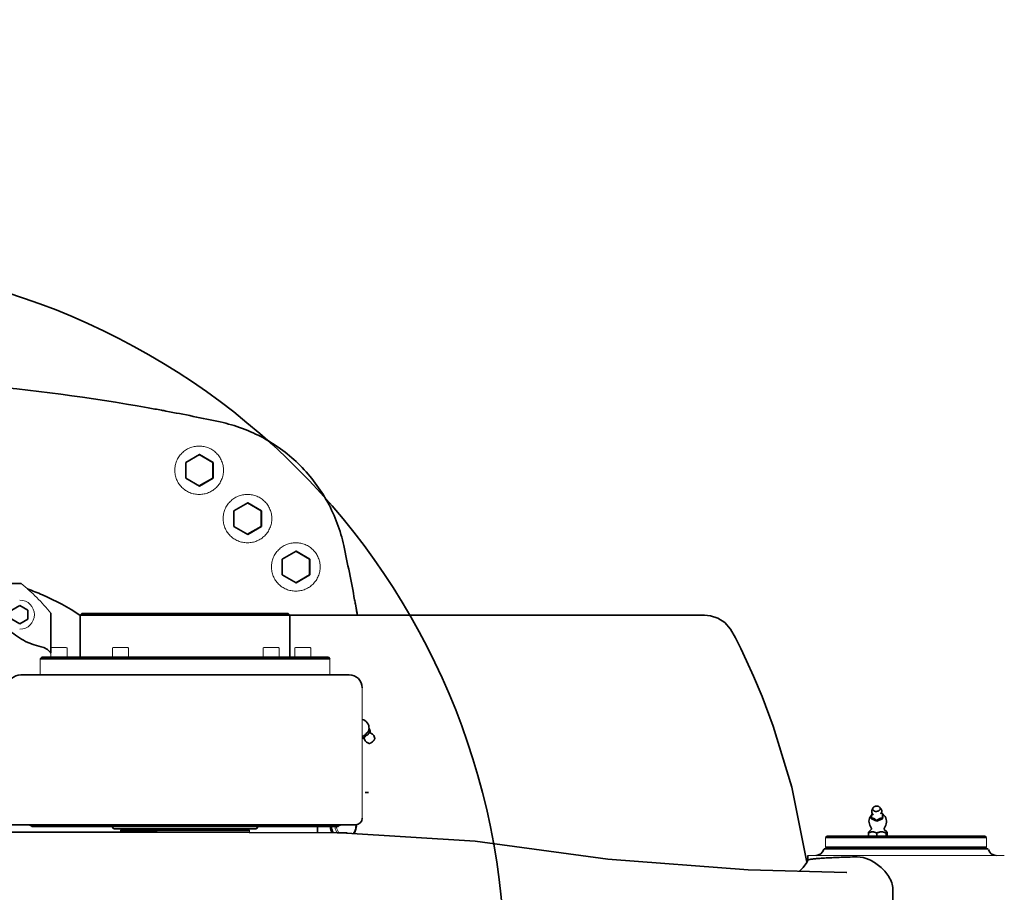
# Model space of a CAD drawing. Header units: millimetres. Extents: x -4455 to 4455, y -3150 to 3150.
# Tile 18 of 20: x 2473 to 3085, y 751 to 1293. Entities that reach past the tile are written whole.
import ezdxf

# ---------------------------------------------------------------- set-up
doc = ezdxf.new("R2010")
doc.units = ezdxf.units.MM
doc.layers.get('0').update_dxf_attribs({"lineweight": 35})
for name, color, linetype, lineweight in [('00_BUW_DATUM', 7, 'Continuous', 18), ('02___PRT_ALL_AXES', 7, 'Continuous', 18), ('尺寸线层', 3, 'Continuous', 18), ('粗实线层', 7, 'Continuous', 35)]:
    doc.layers.add(name, color=color, linetype=linetype, lineweight=lineweight)
doc.styles.add('标准', font='txt', dxfattribs={"width": 0.667})
doc.dimstyles.new('标准', dxfattribs={"dimscale": 30, "dimtxt": 3.5, "dimasz": 4, "dimexe": 2, "dimexo": 0, "dimtad": 1, "dimdsep": 46, "dimtxsty": '标准', "dimblk": '_CAXARROW', "dimcen": 0, "dimdle": 6, "dimazin": 2, "dimtfac": 0.707107, "dimtdec": 3, "dimtmove": 2, "dimatfit": 3, "dimfxl": 1, "dimfrac": 2, "dimtolj": 1, "dimarcsym": 1})

# ---------------------------------------------------------------- blocks, each defined once
blk = doc.blocks.new('*X23')
at = {"layer": '尺寸线层', "linetype": 'Continuous', "transparency": 16777216}
for points in [[(1931.76, 880.12), (2047.68, 845.63), (2035.62, 818.16)], [(2737.58, 526.49), (2633.73, 588.45), (2621.67, 560.98)]]:
    blk.add_hatch(color=0, dxfattribs=at).paths.add_polyline_path(points, flags=0)
at = {"layer": '尺寸线层', "color": 0, "linetype": 'Continuous', "transparency": 16777216}
blk.add_line((1551.02, 1047.21), (2737.58, 526.49), dxfattribs=at)
at = {"layer": '尺寸线层', "color": 0, "transparency": 16777216, "insert": (1691.48, 1067.31), "char_height": 105, "width": 482.161, "attachment_point": 5, "rotation": 336.30605, "line_spacing_factor": 1.15057, "style": '标准'}
blk.add_mtext('\\T1.1;%%C880', dxfattribs=at)
blk = doc.blocks.new('_CAXARROW')
blk.add_hatch(color=0).paths.add_polyline_path([(0, 0), (-1, 0.125), (-1, -0.125)], flags=0)

msp = doc.modelspace()

# ---------------------------------------------------------------- linework, layer by layer
at = {"color": 7, "linetype": 'Continuous'}
for p, q in [((2585.011, 1023.119), (2576.512, 1018.212)), ((2593.357, 1018.212), (2584.935, 1023.075)), ((2593.511, 1018.212), (2585.011, 1023.119)), ((2576.512, 1018.212), (2576.512, 1008.397)), ((2593.511, 1018.212), (2593.357, 1018.212)), ((2593.357, 1008.397), (2593.357, 1018.212)), ((2593.511, 1008.397), (2593.511, 1018.212)), ((2576.512, 1008.397), (2585.011, 1003.489)), ((2584.935, 1003.534), (2593.357, 1008.397)), ((2585.011, 1003.489), (2593.511, 1008.397)), ((2593.511, 1008.397), (2593.357, 1008.397)), ((2615.009, 993.119), (2606.51, 988.212)), ((2623.355, 988.212), (2614.932, 993.075)), ((2623.508, 988.212), (2615.009, 993.119)), ((2606.51, 988.212), (2606.51, 978.397)), ((2623.508, 988.212), (2623.355, 988.212)), ((2623.355, 978.397), (2623.355, 988.212)), ((2623.508, 978.397), (2623.508, 988.212)), ((2606.51, 978.397), (2615.009, 973.489)), ((2614.932, 973.534), (2623.355, 978.397)), ((2615.009, 973.489), (2623.508, 978.397)), ((2623.508, 978.397), (2623.355, 978.397)), ((2645.007, 963.119), (2636.507, 958.212)), ((2653.352, 958.212), (2644.93, 963.075)), ((2653.506, 958.212), (2645.007, 963.119)), ((2636.507, 958.212), (2636.507, 948.397)), ((2653.506, 958.212), (2653.352, 958.212)), ((2653.352, 948.397), (2653.352, 958.212)), ((2653.506, 948.397), (2653.506, 958.212)), ((2636.507, 948.397), (2645.007, 943.489)), ((2644.93, 943.534), (2653.352, 948.397)), ((2645.007, 943.489), (2653.506, 948.397)), ((2653.506, 948.397), (2653.352, 948.397)), ((2331.164, 942.973), (2474.33, 942.973)), ((2473.605, 929.457), (2468.606, 926.57)), ((2478.513, 926.57), (2473.559, 929.43)), ((2478.605, 926.57), (2473.605, 929.457)), ((2683.128, 923.307), (2681.914, 930.141)), ((2478.605, 926.57), (2478.513, 926.57)), ((2478.513, 920.797), (2478.513, 926.57)), ((2478.605, 920.797), (2478.605, 926.57)), ((2492.74, 924.562), (2492.74, 899.934)), ((2512.101, 924.304), (2511.101, 923.304)), ((2511.101, 923.304), (2898.573, 923.304)), ((2511.101, 923.304), (2511.101, 897.304)), ((2512.101, 924.304), (2640.101, 924.304)), ((2640.101, 924.304), (2641.101, 923.304)), ((2641.101, 923.304), (2641.101, 897.304)), ((2468.606, 920.797), (2473.605, 917.91)), ((2473.559, 917.937), (2478.513, 920.797)), ((2473.605, 917.91), (2478.605, 920.797)), ((2478.605, 920.797), (2478.513, 920.797)), ((2486.703, 903.807), (2486.703, 903.807)), ((2486.703, 903.807), (2486.703, 903.807)), ((2487.101, 897.304), (2486.101, 896.304)), ((2666.101, 896.304), (2486.101, 896.304)), ((2665.1, 897.304), (2487.101, 897.304)), ((2665.101, 897.304), (2666.101, 896.304)), ((2474.102, 886.304), (2678.099, 886.304)), ((2690.364, 851.651), (2687.804, 848.851)), ((2690.299, 852.475), (2690.364, 851.651)), ((2690.582, 852.692), (2690.352, 852.943)), ((2690.364, 851.651), (2690.692, 851.292)), ((2691.073, 850.341), (2691.055, 851.502)), ((2691.141, 850.264), (2692.49, 849.538)), ((2687.804, 848.851), (2686.101, 847.958)), ((2687.303, 846.894), (2686.101, 847.02)), ((2687.373, 846.819), (2687.975, 845.411)), ((2688.133, 848.492), (2687.804, 848.851)), ((2690.469, 843.777), (2688.843, 844.522)), ((2690.617, 843.749), (2690.469, 843.777)), ((2693.894, 846.908), (2693.298, 848.594)), ((2688.027, 813.304), (2690.082, 813.304)), ((3003.227, 803.66), (3002.691, 802.557)), ((3007.492, 804.092), (3008.239, 803.12)), ((3002.328, 797.334), (3002.364, 796.975)), ((3002.364, 796.975), (3005.634, 795.575)), ((3003.389, 799.302), (3002.815, 800.214)), ((3005.597, 795.934), (3005.634, 795.575)), ((3005.634, 795.575), (3009.187, 796.975)), ((3008.208, 799.79), (3008.588, 800.799)), ((3009.187, 796.975), (3009.151, 797.334)), ((3009.187, 796.975), (3009.471, 799.774)), ((3009.434, 800.134), (3009.471, 799.774)), ((2429.83, 793.304), (2682.101, 793.304)), ((2671.099, 792.304), (2481.102, 792.304)), ((2531.101, 792.304), (2531.101, 791.804)), ((2620.101, 790.804), (2532.101, 790.804)), ((2537.101, 790.804), (2536.101, 789.804)), ((2536.101, 789.804), (2616.101, 789.804)), ((2615.101, 790.804), (2616.101, 789.804)), ((2621.101, 792.304), (2621.101, 791.804)), ((2658.379, 788.304), (2658.379, 792.304)), ((3002.214, 790.424), (3000.642, 788.892)), ((3002.295, 790.879), (3001.296, 792.978)), ((3010.159, 790.879), (3011.158, 792.978)), ((3010.24, 790.424), (3011.812, 788.892)), ((2676.832, 788.304), (2670.61, 788.304)), ((2974.783, 786.304), (2973.783, 785.304)), ((2973.783, 785.304), (3073.783, 785.304)), ((2974.783, 786.304), (3072.783, 786.304)), ((3000.374, 788.082), (3000.374, 786.304)), ((3005.577, 788.082), (3005.577, 786.304)), ((3011.429, 788.082), (3011.429, 786.304)), ((3012.08, 788.082), (3012.08, 786.304)), ((3072.783, 786.304), (3073.783, 785.304)), ((2973.182, 778.304), (3074.384, 778.304)), ((3073.783, 779.304), (2973.783, 779.304)), ((2974.783, 778.304), (2973.783, 779.304)), ((3072.783, 778.304), (3073.783, 779.304)), ((2962.783, 771.221), (2962.783, 774.304)), ((2986.898, 763.705), (2986.914, 763.704)), ((3015.551, 753.199), (3015.551, 734.804))]:
    msp.add_line(p, q, dxfattribs=at)
for points in [[(2683.128, 923.304), (2683.012, 923.959), (2682.656, 925.959), (2682.293, 928.002), (2681.914, 930.141)], [(2962.271, 770.09), (2952.865, 816.653), (2941.358, 854.446), (2934.413, 872.849), (2929.107, 885.48), (2924.775, 895.066), (2921.096, 902.772), (2917.877, 909.217), (2914.865, 914.715), (2911.185, 918.743), (2906.932, 921.442), (2902.316, 922.945), (2898.572, 923.304)], [(2492.875, 899.719), (2492.521, 900.283), (2490.66, 902.047), (2488.418, 903.29), (2486.703, 903.807)], [(2673.084, 788.292), (2558.794, 788.765), (2429.652, 788.752), (2292.005, 788.602)], [(2986.897, 763.705), (2925.844, 765.274), (2838.673, 771.851), (2756.213, 783.16), (2673.082, 788.292)], [(2962.791, 771.264), (2962.157, 769.834), (2959.997, 766.673), (2957.559, 764.488), (2957.509, 764.46)]]:
    msp.add_lwpolyline(points, dxfattribs=at)
for centre, radius, start, end in [((2277.546, -499.45), 1575.793, 79.61796, 79.925431), ((2417.087, 262.366), 801.302, 79.41452, 79.61575), ((2334.699, -178.567), 1249.867, 77.841047, 79.415173), ((1452.528, 703.294), 1250.149, 10.583136, 12.157025), ((2427.902, 798.048), 150.281, 66.604899, 70.432065), ((2427.877, 798.059), 150.281, 56.395767, 66.59461), ((2397.858, 879.81), 288.48, 10.047806, 10.604583), ((2474.101, 878.304), 8, 90, 180), ((2678.101, 878.304), 8, 360, 90), ((2684.906, 853.304), 5.461, 356.201658, 77.330578), ((2684.897, 853.306), 5.47, 346.870622, 356.193892), ((2689.558, 846.087), 1.721, 203.126779, 245.460449), ((2691.675, 848.022), 1.721, 19.405007, 61.73869), ((2682.101, 797.304), 4, 270, 0), ((3006.227, 795.325), 5.461, 134.267476, 205.447815), ((3009.065, 793.1), 9.545, 131.303613, 132.536962), ((3008.673, 793.543), 8.954, 131.170771, 131.291285), ((3004.917, 801.538), 2.484, 210.470946, 212.207527), ((3006.259, 801.676), 2.489, 339.368637, 339.644851), ((3004.824, 795.417), 6.581, 54.61052, 55.042206), ((3006.227, 795.325), 5.461, 334.552185, 53.525428), ((2478.101, 788.304), 5, 53.130102, 90), ((2532.101, 791.804), 1, 180, 270), ((2620.101, 791.804), 1, 270, 360), ((2677.223, 793.29), 10.34, 185.536816, 195.51686), ((2674.101, 788.304), 5, 90, 126.869898), ((2671.518, 793.303), 10.997, 345.922492, 0.004259), ((2672.005, 793.304), 10.336, 359.043374, 359.999582), ((3001.937, 790.708), 0.397, 314.267336, 25.447814), ((3010.517, 790.708), 0.397, 154.552186, 225.732664), ((2967.884, 779.304), 5, 270, 344.17338), ((2973.176, 777.804), 0.5, 90, 127.08669), ((3074.391, 777.804), 0.5, 52.91331, 90), ((3079.682, 779.304), 5, 195.82662, 270), ((2975.063, 693.196), 79.373, 95.240123, 96.007071), ((2976.959, 673.097), 99.562, 95.127261, 95.270136)]:
    msp.add_arc(centre, radius, start, end, dxfattribs=at)
for points, knots in [([(2553.199, 1052.046), (2517.166, 1058.445), (2444.501, 1068.08), (2371.271, 1071.298), (2334.674, 1071.298)], [0, 0, 0, 0, 21693.0555848, 43385.8024016, 43385.8024016, 43385.8024016, 43385.8024016]), ([(2674.642, 966.565), (2673.637, 971.23), (2670.951, 980.432), (2663.037, 997.833), (2648.577, 1017.194), (2629.218, 1031.655), (2611.817, 1039.571), (2602.616, 1042.256), (2597.952, 1043.261)], [0, 0, 0, 0, 11487.0427715, 22978.7953369, 45896.3566429, 68813.3887934, 80304.5248645, 91790.7766106, 91790.7766106, 91790.7766106, 91790.7766106]), ([(2455.668, 934.845), (2456.452, 931.067), (2459.137, 923.696), (2466.149, 914.289), (2475.555, 907.277), (2482.925, 904.591), (2486.703, 903.807)], [0, 0, 0, 0, 21441.4494625, 42880.4169624, 64318.5878571, 85757.9104204, 85757.9104204, 85757.9104204, 85757.9104204]), ([(2686.098, 848.018), (2686.191, 848.054), (2686.386, 848.141), (2686.683, 848.299), (2686.997, 848.491), (2687.442, 848.794), (2688.001, 849.231), (2688.639, 849.81), (2689.128, 850.326), (2689.476, 850.744), (2689.7, 851.041), (2689.89, 851.325), (2690.042, 851.591), (2690.155, 851.833), (2690.207, 851.99), (2690.224, 852.063)], [0, 0, 0, 0, 3986.2594521, 8457.6043999, 13355.084278, 18608.162008, 29853.82858, 41496.1298065, 52798.3955777, 58099.5151937, 63056.7670615, 67597.5022641, 71661.9954893, 75203.4633292, 78200.3269273, 78200.3269273, 78200.3269273, 78200.3269273]), ([(2690.692, 851.292), (2690.654, 851.121), (2690.566, 850.784), (2690.388, 850.295), (2690.189, 849.911), (2689.995, 849.629), (2689.832, 849.434), (2689.654, 849.256), (2689.398, 849.046), (2689.048, 848.827), (2688.599, 848.631), (2688.289, 848.534), (2688.133, 848.492)], [0, 0, 0, 0, 7874.6122538, 15706.1496796, 23465.2599373, 27310.0377421, 31124.581137, 34907.1461297, 38658.5002262, 46077.0552127, 53421.8431186, 60721.8478116, 60721.8478116, 60721.8478116, 60721.8478116]), ([(2690.582, 852.692), (2690.646, 852.573), (2690.763, 852.347), (2690.893, 852.068), (2690.973, 851.862), (2691.017, 851.728), (2691.046, 851.61), (2691.055, 851.536), (2691.055, 851.502)], [0, 0, 0, 0, 11827.1433197, 22422.6538785, 27096.6321255, 31257.7437952, 34837.0334046, 37793.8722915, 37793.8722915, 37793.8722915, 37793.8722915]), ([(2691.055, 851.502), (2691.056, 851.477), (2691.053, 851.432), (2691.033, 851.37), (2690.999, 851.325), (2690.953, 851.294), (2690.897, 851.278), (2690.809, 851.272), (2690.74, 851.282), (2690.692, 851.292)], [0, 0, 0, 0, 6449.2502407, 11773.4861459, 16447.2911423, 21003.956664, 25864.799342, 31261.9362805, 43884.099099, 43884.099099, 43884.099099, 43884.099099]), ([(2691.073, 850.348), (2691.073, 850.347), (2691.075, 850.34), (2691.077, 850.334), (2691.08, 850.329)], [0, 0, 0, 0, 2106.6201635, 14849.1745722, 14849.1745722, 14849.1745722, 14849.1745722]), ([(2691.08, 850.329), (2691.081, 850.326), (2691.088, 850.313), (2691.096, 850.302), (2691.104, 850.293)], [0, 0, 0, 0, 3158.5852336, 14849.255645, 14849.255645, 14849.255645, 14849.255645]), ([(2691.104, 850.293), (2691.107, 850.29), (2691.118, 850.279), (2691.131, 850.269), (2691.141, 850.264)], [0, 0, 0, 0, 4167.784325, 14849.4742189, 14849.4742189, 14849.4742189, 14849.4742189]), ([(2688.133, 848.492), (2688.098, 848.395), (2688.019, 848.203), (2687.869, 847.932), (2687.679, 847.683), (2687.483, 847.505), (2687.305, 847.384), (2687.107, 847.278), (2686.832, 847.177), (2686.475, 847.105), (2686.229, 847.085), (2686.103, 847.079)], [0, 0, 0, 0, 6445.7782312, 12863.6130684, 19307.3452504, 25874.3252117, 29248.0478312, 32702.5931072, 39880.5351827, 47428.0802654, 55291.902478, 55291.902478, 55291.902478, 55291.902478]), ([(2687.347, 846.859), (2687.343, 846.863), (2687.33, 846.876), (2687.314, 846.887), (2687.302, 846.892)], [0, 0, 0, 0, 4663.3835631, 14831.5632121, 14831.5632121, 14831.5632121, 14831.5632121]), ([(2687.373, 846.819), (2687.372, 846.822), (2687.365, 846.836), (2687.355, 846.85), (2687.347, 846.859)], [0, 0, 0, 0, 3112.4863689, 14831.8454114, 14831.8454114, 14831.8454114, 14831.8454114]), ([(2693.894, 846.908), (2693.91, 846.864), (2693.914, 846.788), (2693.899, 846.683), (2693.863, 846.552), (2693.785, 846.368), (2693.65, 846.132), (2693.472, 845.874), (2693.256, 845.603), (2693.008, 845.325), (2692.644, 844.957), (2692.254, 844.615), (2691.849, 844.312), (2691.559, 844.119), (2691.284, 843.961), (2691.035, 843.845), (2690.842, 843.78), (2690.706, 843.754), (2690.645, 843.749), (2690.617, 843.749)], [0, 0, 0, 0, 2920.7530973, 4709.0470527, 6743.6006843, 11571.7570436, 17383.2990275, 24073.3026172, 31489.7184559, 39448.6972449, 47745.0813781, 64469.7896583, 72462.6776319, 79928.1643558, 86680.6583357, 92564.9259953, 97472.393648, 99547.1021822, 101371.7794526, 101371.7794526, 101371.7794526, 101371.7794526]), ([(3002.776, 800.278), (3002.676, 800.448), (3002.516, 800.815), (3002.419, 801.406), (3002.473, 802.002), (3002.605, 802.38), (3002.691, 802.557)], [0, 0, 0, 0, 7440.3774771, 14880.2670907, 22320.7301856, 29766.6525501, 29766.6525501, 29766.6525501, 29766.6525501]), ([(3003.227, 803.66), (3003.17, 803.542), (3003.089, 803.294), (3003.091, 802.903), (3003.222, 802.53), (3003.471, 802.2), (3003.82, 801.928), (3004.407, 801.649), (3004.916, 801.571), (3005.258, 801.571)], [0, 0, 0, 0, 5570.6649732, 10926.8643865, 16343.8317232, 22076.2402837, 28281.7695663, 34999.0350619, 49579.4765233, 49579.4765233, 49579.4765233, 49579.4765233]), ([(3005.594, 804.877), (3005.341, 804.877), (3004.841, 804.819), (3004.256, 804.61), (3003.849, 804.367), (3003.59, 804.158), (3003.379, 803.923), (3003.271, 803.749), (3003.227, 803.66)], [0, 0, 0, 0, 11632.869744, 22923.5131902, 28283.4913839, 33383.6020632, 38203.6287098, 42752.0892842, 42752.0892842, 42752.0892842, 42752.0892842]), ([(3005.258, 801.571), (3005.465, 801.571), (3005.875, 801.61), (3006.457, 801.777), (3006.971, 802.042), (3007.381, 802.391), (3007.619, 802.742), (3007.724, 803.038), (3007.761, 803.259), (3007.756, 803.48), (3007.709, 803.696), (3007.622, 803.904), (3007.539, 804.031), (3007.492, 804.092)], [0, 0, 0, 0, 11223.9409829, 22264.9386195, 32763.7032926, 42464.6281477, 51296.5905874, 55448.0378577, 59473.8523074, 63436.2498017, 67404.9301966, 71448.8495367, 75628.2567323, 75628.2567323, 75628.2567323, 75628.2567323]), ([(3007.492, 804.092), (3007.397, 804.216), (3007.154, 804.445), (3006.7, 804.69), (3006.167, 804.843), (3005.788, 804.877), (3005.594, 804.877)], [0, 0, 0, 0, 6602.5928635, 13825.8414298, 21616.3503423, 29802.6859802, 29802.6859802, 29802.6859802, 29802.6859802]), ([(3008.239, 803.12), (3008.362, 802.959), (3008.572, 802.605), (3008.743, 802.015), (3008.758, 801.4), (3008.663, 801), (3008.592, 800.81)], [0, 0, 0, 0, 7460.4328156, 14915.4820371, 22370.4393907, 29827.2621173, 29827.2621173, 29827.2621173, 29827.2621173]), ([(3002.428, 799.228), (3002.413, 799.091), (3002.389, 798.8), (3002.352, 798.168), (3002.336, 797.674), (3002.328, 797.334)], [0, 0, 0, 0, 5125.2620128, 10930.8004824, 23620.4794299, 23620.4794299, 23620.4794299, 23620.4794299]), ([(3002.328, 797.334), (3002.448, 797.346), (3002.699, 797.357), (3003.089, 797.331), (3003.426, 797.262), (3003.704, 797.175), (3003.997, 797.061), (3004.364, 796.873), (3004.79, 796.596), (3005.202, 796.28), (3005.467, 796.051), (3005.597, 795.934)], [0, 0, 0, 0, 6192.617283, 12791.8255287, 19925.5649493, 23725.8952181, 27685.2622458, 36015.869109, 44726.3769408, 53626.271727, 62596.0110547, 62596.0110547, 62596.0110547, 62596.0110547]), ([(3002.612, 800.134), (3002.592, 800.087), (3002.555, 799.977), (3002.507, 799.782), (3002.462, 799.527), (3002.439, 799.335), (3002.428, 799.228)], [0, 0, 0, 0, 4840.7291124, 11168.3491677, 19384.8048114, 29773.3922859, 29773.3922859, 29773.3922859, 29773.3922859]), ([(3005.597, 795.934), (3005.855, 796.17), (3006.262, 796.507), (3006.853, 796.877), (3007.318, 797.098), (3007.792, 797.249), (3008.26, 797.332), (3008.712, 797.358), (3009.007, 797.346), (3009.151, 797.334)], [0, 0, 0, 0, 13212.3681062, 19824.7225974, 26322.7884804, 32583.4242514, 38544.3445475, 44221.9407507, 49668.0095869, 49668.0095869, 49668.0095869, 49668.0095869]), ([(3009.434, 800.134), (3009.306, 800.249), (3009.047, 800.473), (3008.775, 800.682), (3008.635, 800.781)], [0, 0, 0, 0, 8446.0433087, 16829.2870691, 16829.2870691, 16829.2870691, 16829.2870691]), ([(3009.151, 797.334), (3009.159, 797.665), (3009.174, 798.149), (3009.209, 798.767), (3009.242, 799.167), (3009.281, 799.502), (3009.327, 799.769), (3009.376, 799.972), (3009.414, 800.086), (3009.434, 800.134)], [0, 0, 0, 0, 17503.3164374, 25546.9112099, 32704.0466296, 38661.2759065, 43359.9667376, 46961.6208324, 49697.4685799, 49697.4685799, 49697.4685799, 49697.4685799]), ([(2667.424, 788.294), (2667.262, 788.597), (2666.67, 789.863), (2666.34, 791.248), (2666.244, 792.295)], [0, 0, 0, 0, 5136.738236, 20825.5624331, 20825.5624331, 20825.5624331, 20825.5624331]), ([(2668.2, 788.279), (2668.099, 788.453), (2667.716, 789.17), (2667.425, 789.935), (2667.261, 790.524)], [0, 0, 0, 0, 3657.7383054, 14795.7932969, 14795.7932969, 14795.7932969, 14795.7932969]), ([(2682.34, 793.132), (2682.325, 792.225), (2682.063, 790.43), (2681.334, 788.766), (2680.866, 788.015)], [0, 0, 0, 0, 13347.2530228, 26367.7149177, 26367.7149177, 26367.7149177, 26367.7149177]), ([(2682.184, 790.629), (2682.12, 790.374), (2681.831, 789.381), (2681.394, 788.431), (2680.989, 787.774)], [0, 0, 0, 0, 3774.4783948, 14875.8379248, 14875.8379248, 14875.8379248, 14875.8379248]), ([(3000.374, 788.082), (3000.576, 788.203), (3000.986, 788.429), (3001.628, 788.699), (3002.185, 788.848), (3002.636, 788.91), (3002.976, 788.925), (3003.315, 788.91), (3003.766, 788.848), (3004.323, 788.699), (3004.965, 788.429), (3005.375, 788.203), (3005.577, 788.082)], [0, 0, 0, 0, 8776.1907389, 17421.4471999, 25941.1900821, 30169.2846682, 34385.828912, 38602.384572, 42830.3639854, 51349.8997535, 59995.5177563, 68772.0954758, 68772.0954758, 68772.0954758, 68772.0954758]), ([(3000.642, 788.892), (3000.629, 788.878), (3000.603, 788.843), (3000.569, 788.779), (3000.536, 788.697), (3000.488, 788.559), (3000.433, 788.353), (3000.394, 788.177), (3000.374, 788.082)], [0, 0, 0, 0, 2820.8690342, 6433.7314398, 10833.8876212, 15978.0106547, 28258.8677075, 42774.3012809, 42774.3012809, 42774.3012809, 42774.3012809]), ([(3005.577, 788.082), (3005.805, 788.204), (3006.268, 788.43), (3006.991, 788.7), (3007.615, 788.848), (3008.121, 788.91), (3008.503, 788.925), (3008.885, 788.91), (3009.391, 788.848), (3010.015, 788.7), (3010.738, 788.43), (3011.202, 788.204), (3011.429, 788.082)], [0, 0, 0, 0, 8684.4467971, 17316.0906219, 25897.4657703, 30176.9897605, 34452.0306929, 38727.0998346, 43006.5691493, 51587.8106581, 60219.5802674, 68904.185427, 68904.185427, 68904.185427, 68904.185427]), ([(3011.429, 788.082), (3011.444, 788.151), (3011.472, 788.28), (3011.517, 788.462), (3011.557, 788.598), (3011.59, 788.693), (3011.614, 788.753), (3011.638, 788.805), (3011.662, 788.847), (3011.686, 788.881), (3011.711, 788.905), (3011.736, 788.919), (3011.774, 788.922), (3011.799, 788.905), (3011.812, 788.892)], [0, 0, 0, 0, 17377.6939054, 33032.1693865, 46671.5750422, 52642.8093722, 58002.5128236, 62722.49061, 66784.6524431, 70192.0470778, 72986.3810323, 75286.8865276, 77349.2528678, 82058.1257116, 82058.1257116, 82058.1257116, 82058.1257116]), ([(3011.812, 788.892), (3011.825, 788.878), (3011.851, 788.843), (3011.885, 788.779), (3011.918, 788.698), (3011.966, 788.559), (3012.021, 788.353), (3012.06, 788.177), (3012.08, 788.082)], [0, 0, 0, 0, 2830.7059919, 6457.0463618, 10874.7356496, 16040.2716439, 28373.4290528, 42949.0449652, 42949.0449652, 42949.0449652, 42949.0449652]), ([(2962.792, 771.248), (2962.818, 771.317), (2962.997, 771.45), (2963.181, 771.521), (2963.304, 771.563)], [0, 0, 0, 0, 6037.7944805, 16600.6469773, 16600.6469773, 16600.6469773, 16600.6469773]), ([(2963.304, 771.563), (2963.734, 771.709), (2964.89, 771.916), (2966.047, 772.059), (2966.757, 772.134)], [0, 0, 0, 0, 6453.8867399, 16607.8603507, 16607.8603507, 16607.8603507, 16607.8603507]), ([(2968.061, 772.26), (2968.434, 772.294), (2970.125, 772.436), (2971.817, 772.548), (2973.136, 772.626)], [0, 0, 0, 0, 3674.1970263, 16637.1472666, 16637.1472666, 16637.1472666, 16637.1472666]), ([(2973.136, 772.626), (2976.139, 772.803), (2982.869, 773.093), (2989.603, 773.273), (2993.33, 773.351)], [0, 0, 0, 0, 7454.6043817, 16693.6184568, 16693.6184568, 16693.6184568, 16693.6184568]), ([(2993.33, 773.351), (2995.853, 773.403), (2999.735, 772.366), (3004.325, 769.878), (3007.627, 767.443), (3010.608, 764.547), (3013.15, 761.204), (3015.033, 757.415), (3015.551, 754.601), (3015.551, 753.199)], [0, 0, 0, 0, 19981.7889706, 30559.5098765, 41367.8410591, 52326.2645029, 63373.9831888, 74465.8125552, 85564.7801806, 85564.7801806, 85564.7801806, 85564.7801806])]:
    msp.add_open_spline(points, degree=3, knots=knots, dxfattribs=at)
at = {"layer": '00_BUW_DATUM', "color": 7, "linetype": 'Continuous'}
for p, q in [((2584.995, 1028.304), (2584.756, 1028.304)), ((2584.995, 998.304), (2584.756, 998.304)), ((2614.993, 998.304), (2614.753, 998.304)), ((2614.993, 968.304), (2614.753, 968.304)), ((2644.991, 968.304), (2644.751, 968.304)), ((2644.991, 938.304), (2644.751, 938.304)), ((2473.594, 932.683), (2473.452, 932.683)), ((2473.594, 914.683), (2473.452, 914.683)), ((2492.875, 902.804), (2492.875, 897.304)), ((2502.374, 903.304), (2493.375, 903.304)), ((2502.875, 902.804), (2502.875, 897.304)), ((2530.994, 902.804), (2530.994, 897.304)), ((2540.493, 903.304), (2531.494, 903.304)), ((2540.994, 902.804), (2540.994, 897.304)), ((2624.539, 902.804), (2624.539, 897.304)), ((2634.039, 903.304), (2625.04, 903.304)), ((2634.539, 902.804), (2634.539, 897.304)), ((2644.235, 902.804), (2644.235, 897.304)), ((2653.734, 903.304), (2644.735, 903.304)), ((2654.235, 902.804), (2654.235, 897.304))]:
    msp.add_line(p, q, dxfattribs=at)
for centre, radius, start, end in [((2473.593, 923.683), 9, 270.004481, 89.995519), ((2493.375, 902.804), 0.5, 90, 180), ((2502.375, 902.804), 0.5, 0, 90), ((2531.494, 902.804), 0.5, 90, 180), ((2540.494, 902.804), 0.5, 0, 90), ((2625.039, 902.804), 0.5, 90, 180), ((2634.039, 902.804), 0.5, 0, 90), ((2644.735, 902.804), 0.5, 90, 180), ((2653.735, 902.804), 0.5, 0, 90)]:
    msp.add_arc(centre, radius, start, end, dxfattribs=at)
for points, knots in [([(2584.756, 998.304), (2583.776, 998.304), (2582.3, 998.45), (2580.395, 998.927), (2578.545, 999.589), (2576.369, 1000.752), (2574.462, 1002.318), (2573.143, 1003.773), (2571.973, 1005.351), (2570.809, 1007.527), (2569.95, 1010.359), (2569.66, 1013.304), (2569.95, 1016.25), (2570.809, 1019.081), (2571.973, 1021.258), (2573.143, 1022.835), (2574.462, 1024.291), (2576.369, 1025.857), (2578.545, 1027.02), (2580.395, 1027.681), (2582.3, 1028.159), (2583.776, 1028.304), (2584.756, 1028.304)], [0, 0, 0, 0, 6928.4946871, 10397.3837825, 13865.3884115, 20794.0034293, 27722.7204584, 31191.2856553, 34659.889532, 41588.8189669, 48517.8264821, 55446.8762368, 62375.9259914, 69304.9335066, 76233.8629416, 79702.4668182, 83171.0320152, 90099.7490442, 97028.3640621, 100496.3686911, 103965.2577865, 110893.7524735, 110893.7524735, 110893.7524735, 110893.7524735]), ([(2584.995, 998.304), (2585.976, 998.304), (2587.452, 998.45), (2589.356, 998.927), (2591.206, 999.589), (2593.382, 1000.752), (2595.289, 1002.318), (2596.608, 1003.773), (2597.779, 1005.351), (2598.942, 1007.527), (2599.801, 1010.359), (2600.091, 1013.304), (2599.801, 1016.25), (2598.942, 1019.081), (2597.779, 1021.258), (2596.608, 1022.835), (2595.289, 1024.291), (2593.382, 1025.857), (2591.206, 1027.02), (2589.356, 1027.681), (2587.452, 1028.159), (2585.976, 1028.304), (2584.995, 1028.304)], [0, 0, 0, 0, 6989.3678005, 10488.7342346, 13987.2084315, 20976.69762, 27966.289716, 31465.3294059, 34964.4081154, 41954.2144834, 48944.0996177, 55934.0273626, 62923.9551074, 69913.8402417, 76903.6466097, 80402.7253192, 83901.7650091, 90891.3571051, 97880.8462936, 101379.3204905, 104878.6869246, 111868.0547251, 111868.0547251, 111868.0547251, 111868.0547251]), ([(2614.753, 968.304), (2613.773, 968.304), (2612.297, 968.45), (2610.393, 968.927), (2608.543, 969.589), (2606.367, 970.752), (2604.459, 972.318), (2603.141, 973.773), (2601.97, 975.351), (2600.807, 977.527), (2599.948, 980.359), (2599.658, 983.304), (2599.948, 986.25), (2600.807, 989.081), (2601.97, 991.258), (2603.141, 992.835), (2604.459, 994.291), (2606.367, 995.857), (2608.543, 997.02), (2610.393, 997.681), (2612.297, 998.159), (2613.773, 998.304), (2614.753, 998.304)], [0, 0, 0, 0, 7027.6253357, 10546.146168, 14063.7698794, 21091.5172675, 28119.3681263, 31637.560426, 35155.7919588, 42183.8582626, 49212.0037638, 56240.1921088, 63268.3804537, 70296.5259549, 77324.5922587, 80842.8237915, 84361.0160912, 91388.86695, 98416.6143381, 101934.2380495, 105452.7588819, 112480.3842175, 112480.3842175, 112480.3842175, 112480.3842175]), ([(2614.993, 968.304), (2615.973, 968.304), (2617.449, 968.45), (2619.354, 968.927), (2621.203, 969.589), (2623.38, 970.752), (2625.287, 972.318), (2626.606, 973.773), (2627.776, 975.351), (2628.94, 977.527), (2629.798, 980.359), (2630.089, 983.304), (2629.798, 986.25), (2628.94, 989.081), (2627.776, 991.258), (2626.606, 992.835), (2625.287, 994.291), (2623.38, 995.857), (2621.203, 997.02), (2619.354, 997.681), (2617.449, 998.159), (2615.973, 998.304), (2614.993, 998.304)], [0, 0, 0, 0, 7088.982183, 10638.2225451, 14186.5579535, 21275.6632546, 28364.8729297, 31913.7818908, 35462.7304275, 42552.1574286, 49641.6643185, 56731.2144263, 63820.7645341, 70910.2714241, 77999.6984252, 81548.6469619, 85097.555923, 92186.7655981, 99275.8708991, 102824.2063076, 106373.4466697, 113462.4288527, 113462.4288527, 113462.4288527, 113462.4288527]), ([(2644.751, 938.304), (2643.771, 938.304), (2642.295, 938.45), (2640.39, 938.927), (2638.541, 939.589), (2636.364, 940.752), (2634.457, 942.318), (2633.138, 943.773), (2631.968, 945.351), (2630.804, 947.527), (2629.946, 950.359), (2629.655, 953.304), (2629.946, 956.25), (2630.804, 959.081), (2631.968, 961.258), (2633.138, 962.835), (2634.457, 964.291), (2636.364, 965.857), (2638.541, 967.02), (2640.39, 967.681), (2642.295, 968.159), (2643.771, 968.304), (2644.751, 968.304)], [0, 0, 0, 0, 7129.1151598, 10698.4488975, 14266.8725583, 21396.1115332, 28525.4554731, 32094.4559335, 35663.4961937, 42793.0586899, 49922.7015273, 57052.3878271, 64182.074127, 71311.7169644, 78441.2794605, 82010.3197207, 85579.3201812, 92708.6641211, 99837.903096, 103406.3267568, 106975.6604945, 114104.7756543, 114104.7756543, 114104.7756543, 114104.7756543]), ([(2644.991, 938.304), (2645.971, 938.304), (2647.447, 938.45), (2649.351, 938.927), (2651.201, 939.589), (2653.377, 940.752), (2655.285, 942.318), (2656.603, 943.773), (2657.774, 945.351), (2658.937, 947.527), (2659.796, 950.359), (2660.086, 953.304), (2659.796, 956.25), (2658.937, 959.081), (2657.774, 961.258), (2656.603, 962.835), (2655.285, 964.291), (2653.377, 965.857), (2651.201, 967.02), (2649.351, 967.681), (2647.447, 968.159), (2645.971, 968.304), (2644.991, 968.304)], [0, 0, 0, 0, 7190.9199105, 10791.1974296, 14390.5569822, 21581.6017811, 28772.7524551, 32372.6938077, 35972.6753051, 43164.0464301, 50355.4985927, 57546.9945947, 64738.4905966, 71929.9427593, 79121.3138842, 82721.2953816, 86321.2367343, 93512.3874082, 100703.4322072, 104302.7917597, 107903.0692789, 115093.9891894, 115093.9891894, 115093.9891894, 115093.9891894])]:
    msp.add_open_spline(points, degree=3, knots=knots, dxfattribs=at)
at = {"layer": '02___PRT_ALL_AXES', "color": 7, "linetype": 'Continuous'}
for p, q in [((2486.101, 886.304), (2486.101, 896.304)), ((2666.101, 886.304), (2666.101, 896.304)), ((2686.101, 797.304), (2686.101, 878.304)), ((2536.101, 789.804), (2536.101, 788.762)), ((2616.101, 789.804), (2616.101, 788.528)), ((2973.783, 785.304), (2973.783, 779.304)), ((3073.783, 785.304), (3073.783, 779.304)), ((2962.789, 774.304), (3084.777, 774.304))]:
    msp.add_line(p, q, dxfattribs=at)
for centre, radius, start, end in [((2402.742, 852.98), 114.994, 38.497527, 51.497793), ((2678.82, 793.299), 9.728, 185.928516, 195.033218), ((2678.638, 793.298), 8.625, 186.697282, 196.556231), ((2677.992, 793.011), 7.913, 213.780166, 216.820321)]:
    msp.add_arc(centre, radius, start, end, dxfattribs=at)
for points, knots in [([(2670.401, 788.45), (2670.294, 788.63), (2669.891, 789.37), (2669.59, 790.165), (2669.425, 790.776)], [0, 0, 0, 0, 3679.2467796, 14808.5140954, 14808.5140954, 14808.5140954, 14808.5140954]), ([(2671.415, 788.611), (2671.302, 788.781), (2670.871, 789.482), (2670.547, 790.248), (2670.371, 790.84)], [0, 0, 0, 0, 3677.1073675, 14814.2442509, 14814.2442509, 14814.2442509, 14814.2442509])]:
    msp.add_open_spline(points, degree=3, knots=knots, dxfattribs=at)
at = {"layer": '粗实线层'}
msp.add_circle((2334.674, 703.304), 440, dxfattribs=at)
msp.add_arc((2334.674, 703.304), 1766.55, 1.5, 358.5, dxfattribs=at)

# ---------------------------------------------------------------- dimensions: what is measured, and where the dimension line sits
at = {"layer": '尺寸线层'}
dim = msp.add_diameter_dim_2p(p1=(2737.584, 526.49), p2=(1931.764, 880.119), dimstyle='标准', override={"dimpost": '%%C<>', "dimsah": 1, "dimtfill": 1, "dimtzin": 8}, dxfattribs=at)
dim.commit()
dim.dimension.update_dxf_attribs({"geometry": '*X23', "text_midpoint": (1661.397, 998.767), "dimtype": 163})

doc.saveas('drawing.dxf')
